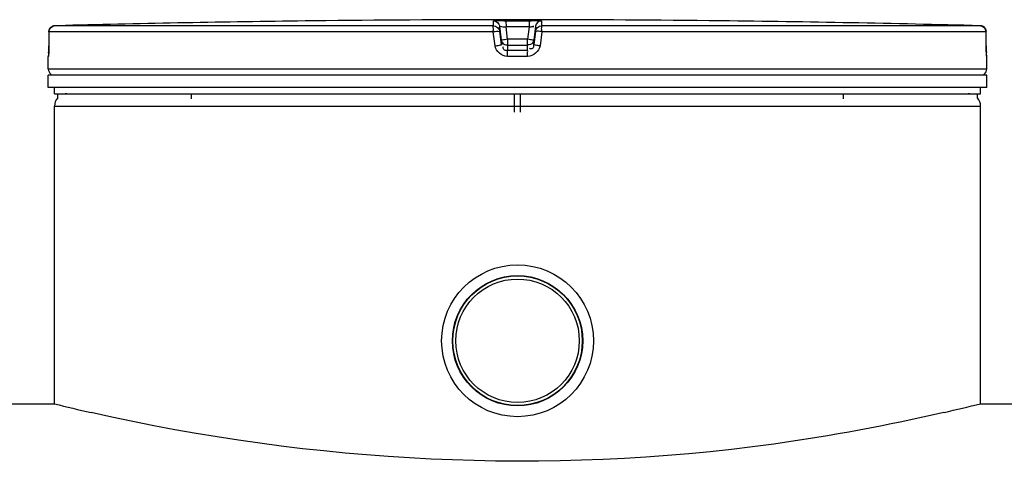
# Model space of a CAD drawing. Header units: millimetres. Extents: x 0 to 420, y 0 to 297.
# Tile 19 of 34: x 162 to 173, y 248 to 253. Entities that reach past the tile are written whole.
import ezdxf

# ---------------------------------------------------------------- set-up
doc = ezdxf.new("R2010")
doc.units = ezdxf.units.MM
doc.header["$LTSCALE"] = 23.1
doc.layers.get('0').update_dxf_attribs({"linetype": 'CONTINUOUS'})
doc.layers.add('01_GLOBAL', color=7, linetype='CONTINUOUS')
doc.layers.add('AXES_REF', color=7, linetype='CONTINUOUS')

msp = doc.modelspace()

# ---------------------------------------------------------------- linework, layer by layer
at = {"color": 7, "linetype": 'Continuous'}
for p, q in [((165.283, 252.762), (165.194, 252.761)), ((165.295, 252.762), (165.283, 252.762)), ((165.412, 252.763), (165.295, 252.762)), ((165.413, 252.763), (165.412, 252.763)), ((165.413, 252.763), (165.413, 252.763)), ((169.549, 252.762), (169.449, 252.763)), ((169.449, 252.763), (169.449, 252.763)), ((169.579, 252.762), (169.549, 252.762)), ((162.497, 252.615), (162.496, 252.494)), ((162.497, 252.646), (162.497, 252.626)), ((162.497, 252.626), (162.497, 252.615)), ((162.671, 252.714), (162.561, 252.711)), ((172.365, 252.497), (172.364, 252.646)), ((162.494, 252.405), (162.493, 252.398)), ((162.495, 252.419), (162.494, 252.405)), ((162.496, 252.447), (162.495, 252.438)), ((162.495, 252.438), (162.495, 252.43)), ((162.496, 252.494), (162.496, 252.482)), ((162.496, 252.482), (162.496, 252.471)), ((162.496, 252.471), (162.496, 252.461)), ((172.365, 252.484), (172.365, 252.5)), ((172.366, 252.471), (172.365, 252.487)), ((172.366, 252.459), (172.366, 252.473)), ((172.366, 252.448), (172.366, 252.461)), ((172.366, 252.437), (172.366, 252.45)), ((172.367, 252.43), (172.366, 252.439)), ((172.367, 252.423), (172.367, 252.432)), ((172.367, 252.417), (172.367, 252.425)), ((172.368, 252.405), (172.367, 252.418)), ((172.368, 252.4), (172.368, 252.405)), ((162.491, 252.254), (162.491, 252.386)), ((162.493, 252.398), (162.493, 252.397)), ((172.369, 252.397), (172.368, 252.4)), ((172.368, 252.398), (172.369, 252.397)), ((172.371, 252.254), (172.371, 252.386)), ((172.371, 252.189), (162.491, 252.189)), ((162.491, 252.059), (162.491, 252.189)), ((162.517, 252.189), (162.517, 252.192)), ((172.345, 252.189), (172.345, 252.192)), ((172.371, 252.059), (172.371, 252.189)), ((172.371, 252.059), (162.491, 252.059)), ((162.556, 251.994), (162.556, 252.059)), ((162.556, 251.994), (172.306, 251.994)), ((162.59, 251.952), (162.59, 251.994)), ((162.652, 251.99), (162.652, 251.994)), ((163.999, 251.942), (163.999, 251.994)), ((167.4, 251.799), (167.4, 251.994)), ((167.462, 251.799), (167.462, 251.994)), ((170.863, 251.942), (170.863, 251.994)), ((172.21, 251.99), (172.21, 251.994)), ((172.272, 251.952), (172.272, 251.994)), ((172.306, 251.994), (172.306, 252.059)), ((100, 248.731), (162.556, 248.731)), ((172.306, 248.731), (177.584, 248.731))]:
    msp.add_line(p, q, dxfattribs=at)
at = {"color": 9, "linetype": 'Continuous'}
for p, q in [((167.178, 252.711), (167.178, 252.762)), ((167.309, 252.763), (167.31, 252.698)), ((167.309, 252.763), (167.431, 252.763)), ((167.431, 252.763), (167.552, 252.763)), ((167.552, 252.763), (167.552, 252.698)), ((167.683, 252.762), (167.683, 252.711)), ((162.498, 252.646), (162.497, 252.646)), ((162.498, 252.646), (162.497, 252.5)), ((167.175, 252.646), (162.498, 252.646)), ((167.178, 252.711), (162.561, 252.711)), ((167.194, 252.5), (167.175, 252.646)), ((167.243, 252.654), (167.243, 252.705)), ((167.261, 252.559), (167.243, 252.705)), ((167.261, 252.508), (167.243, 252.654)), ((167.552, 252.698), (167.31, 252.698)), ((167.326, 252.568), (167.31, 252.698)), ((167.552, 252.698), (167.536, 252.568)), ((167.619, 252.705), (167.601, 252.559)), ((167.619, 252.654), (167.601, 252.508)), ((167.619, 252.705), (167.619, 252.654)), ((167.687, 252.646), (167.668, 252.5)), ((172.301, 252.711), (167.683, 252.711)), ((172.364, 252.646), (167.687, 252.646)), ((172.364, 252.646), (172.364, 252.646)), ((172.365, 252.5), (172.364, 252.646)), ((167.261, 252.559), (167.261, 252.508)), ((167.261, 252.559), (167.262, 252.555)), ((167.326, 252.568), (167.326, 252.451)), ((167.536, 252.568), (167.326, 252.568)), ((167.536, 252.451), (167.536, 252.568)), ((167.601, 252.559), (167.6, 252.555)), ((167.601, 252.508), (167.601, 252.559)), ((162.497, 252.5), (162.497, 252.5)), ((167.325, 252.502), (167.326, 252.502)), ((167.536, 252.502), (167.326, 252.502)), ((167.431, 252.451), (167.326, 252.451)), ((167.536, 252.451), (167.431, 252.451)), ((167.537, 252.502), (167.536, 252.502)), ((172.365, 252.5), (172.365, 252.5)), ((162.492, 252.386), (162.491, 252.386)), ((167.431, 252.386), (167.324, 252.386)), ((167.537, 252.386), (167.431, 252.386)), ((172.371, 252.386), (172.37, 252.386)), ((172.371, 252.254), (162.491, 252.254)), ((162.517, 252.192), (162.538, 252.192)), ((163.926, 252.192), (164.103, 252.192)), ((167.327, 252.192), (167.535, 252.192)), ((172.324, 252.192), (172.345, 252.192))]:
    msp.add_line(p, q, dxfattribs=at)
at = {"color": 7, "linetype": 'Continuous'}
for points in [[(162.495, 252.43), (162.495, 252.423), (162.495, 252.419)], [(162.496, 252.461), (162.496, 252.451), (162.496, 252.447)]]:
    msp.add_lwpolyline(points, dxfattribs=at)
for radius in [0.799, 0.686]:
    msp.add_circle((167.431, 249.394), radius, dxfattribs=at)
for centre, radius, start, end in [((167.431, 65.02), 187.754, 90.68279, 91.45259), ((167.431, 65.022), 187.752, 89.3842, 90.6158), ((167.431, 65.022), 187.752, 88.51363, 89.34452), ((162.56, 252.646), 0.0621, 171.9074, 179.5809), ((162.562, 252.649), 0.062, 91.5423, 99.2641), ((172.299, 252.649), 0.0622, 80.7742, 88.463), ((172.302, 252.646), 0.0621, 0.5682, 8.1355), ((167.335, 252.569), 0.0739, 190.8584, 193.5247), ((167.342, 252.57), 0.0815, 204.079, 209.6258), ((167.52, 252.57), 0.0816, 330.448, 335.9255), ((167.527, 252.569), 0.0741, 346.3297, 349.1419), ((162.556, 252.386), 0.065, 162.8745, 180), ((172.306, 252.386), 0.065, 0, 17.1275), ((162.556, 252.254), 0.065, 180, 235.7356), ((162.534, 252.192), 0.0169, 148.6217, 180), ((172.328, 252.192), 0.0169, 0, 31.3783), ((172.306, 252.254), 0.065, 304.2644, 360), ((167.986, 270.616), 22.549, 256.0643, 257.0739), ((166.878, 270.607), 22.539, 282.9285, 283.9358)]:
    msp.add_arc(centre, radius, start, end, dxfattribs=at)
at = {"color": 9, "linetype": 'Continuous'}
for centre, radius, start, end in [((162.564, 252.643), 0.0677, 112.0165, 113.769), ((162.564, 252.644), 0.0674, 106.6749, 112.0212), ((162.563, 252.645), 0.0662, 102.7775, 106.6743), ((162.563, 252.646), 0.0648, 99.3134, 102.7775), ((162.562, 252.649), 0.0618, 91.5404, 99.3514), ((172.299, 252.649), 0.0618, 80.773, 88.4616), ((172.299, 252.647), 0.0643, 79.0843, 80.8147), ((172.299, 252.645), 0.0659, 73.5209, 79.0707), ((172.298, 252.644), 0.067, 71.9797, 73.5335), ((172.298, 252.643), 0.0676, 65.3471, 71.9745), ((172.298, 252.644), 0.0672, 58.802, 65.3574), ((167.987, 247.278), 5.331, 97.1207, 97.4697), ((166.875, 247.278), 5.331, 82.5303, 82.8793), ((160.277, 252.51), 2.219, 357.851, 359.7284), ((174.619, 252.511), 2.254, 180.2831, 182.0542)]:
    msp.add_arc(centre, radius, start, end, dxfattribs=at)
for points, knots in [([(167.178, 252.762), (167.178, 252.765), (167.199, 252.759), (167.232, 252.768), (167.279, 252.763), (167.309, 252.763)], [0, 0, 0, 0, 0.077113, 0.294292, 1, 1, 1, 1]), ([(167.552, 252.763), (167.583, 252.763), (167.629, 252.768), (167.663, 252.759), (167.683, 252.765), (167.683, 252.762)], [0, 0, 0, 0, 0.706963, 0.92344, 1, 1, 1, 1]), ([(167.175, 252.646), (167.175, 252.661), (167.18, 252.679), (167.173, 252.708), (167.178, 252.711)], [0, 0, 0, 0, 0.696676, 1, 1, 1, 1]), ([(167.175, 252.646), (167.191, 252.649), (167.205, 252.658), (167.243, 252.647), (167.243, 252.654)], [0, 0, 0, 0, 0.702669, 1, 1, 1, 1]), ([(167.243, 252.705), (167.243, 252.711), (167.28, 252.694), (167.294, 252.699), (167.31, 252.698)], [0, 0, 0, 0, 0.298562, 1, 1, 1, 1]), ([(167.552, 252.698), (167.559, 252.698), (167.574, 252.7), (167.586, 252.702), (167.608, 252.704), (167.596, 252.702), (167.593, 252.702)], [0, 0, 0, 0, 0.343864, 0.675083, 0.837575, 1, 1, 1, 1]), ([(167.687, 252.646), (167.671, 252.649), (167.656, 252.658), (167.619, 252.647), (167.619, 252.654)], [0, 0, 0, 0, 0.702669, 1, 1, 1, 1]), ([(167.687, 252.646), (167.687, 252.661), (167.681, 252.679), (167.689, 252.708), (167.683, 252.711)], [0, 0, 0, 0, 0.696676, 1, 1, 1, 1]), ([(167.194, 252.5), (167.21, 252.502), (167.229, 252.497), (167.257, 252.513), (167.261, 252.508)], [0, 0, 0, 0, 0.703022, 1, 1, 1, 1]), ([(167.294, 252.563), (167.286, 252.562), (167.279, 252.558), (167.261, 252.562), (167.261, 252.559)], [0, 0, 0, 0, 0.731988, 1, 1, 1, 1]), ([(167.601, 252.559), (167.601, 252.562), (167.583, 252.558), (167.576, 252.562), (167.568, 252.563)], [0, 0, 0, 0, 0.268012, 1, 1, 1, 1]), ([(167.668, 252.5), (167.652, 252.502), (167.633, 252.497), (167.604, 252.513), (167.601, 252.508)], [0, 0, 0, 0, 0.703022, 1, 1, 1, 1]), ([(162.495, 252.427), (162.495, 252.417), (162.49, 252.408), (162.496, 252.386), (162.492, 252.386)], [0, 0, 0, 0, 0.738699, 1, 1, 1, 1]), ([(167.326, 252.451), (167.313, 252.451), (167.282, 252.448), (167.277, 252.484), (167.283, 252.493)], [0, 0, 0, 0, 0.532206, 1, 1, 1, 1]), ([(167.324, 252.386), (167.324, 252.401), (167.329, 252.421), (167.322, 252.446), (167.326, 252.451)], [0, 0, 0, 0, 0.697837, 1, 1, 1, 1]), ([(167.537, 252.386), (167.537, 252.401), (167.533, 252.421), (167.54, 252.446), (167.536, 252.451)], [0, 0, 0, 0, 0.697838, 1, 1, 1, 1]), ([(167.601, 252.508), (167.599, 252.495), (167.599, 252.465), (167.564, 252.466), (167.556, 252.473)], [0, 0, 0, 0, 0.529841, 1, 1, 1, 1]), ([(172.37, 252.386), (172.366, 252.386), (172.372, 252.41), (172.367, 252.419), (172.367, 252.43)], [0, 0, 0, 0, 0.262414, 1, 1, 1, 1]), ([(162.492, 252.386), (162.492, 252.388), (162.492, 252.392), (162.493, 252.396), (162.493, 252.398)], [0, 0, 0, 0, 0.497733, 1, 1, 1, 1]), ([(172.37, 252.386), (172.37, 252.388), (172.37, 252.392), (172.369, 252.396), (172.369, 252.398)], [0, 0, 0, 0, 0.497732, 1, 1, 1, 1])]:
    msp.add_open_spline(points, degree=3, knots=knots, dxfattribs=at)
for points in [[(167.178, 252.762), (167.207, 252.762), (167.239, 252.733), (167.243, 252.705)], [(167.683, 252.762), (167.655, 252.762), (167.622, 252.733), (167.619, 252.705)], [(162.498, 252.646), (162.498, 252.67), (162.515, 252.696), (162.536, 252.705)], [(167.178, 252.711), (167.207, 252.711), (167.239, 252.682), (167.243, 252.654)], [(167.619, 252.654), (167.622, 252.682), (167.655, 252.711), (167.683, 252.711)], [(172.364, 252.646), (172.364, 252.667), (172.351, 252.69), (172.333, 252.701)], [(167.324, 252.386), (167.267, 252.386), (167.201, 252.442), (167.194, 252.5)], [(167.668, 252.5), (167.661, 252.442), (167.595, 252.386), (167.537, 252.386)]]:
    msp.add_open_spline(points, degree=3, dxfattribs=at)
at = {"color": 7, "linetype": 'Continuous'}
for points in [[(162.498, 252.655), (162.502, 252.68), (162.527, 252.706), (162.552, 252.71)], [(172.309, 252.71), (172.335, 252.706), (172.36, 252.68), (172.364, 252.655)], [(167.271, 252.53), (167.28, 252.515), (167.305, 252.502), (167.319, 252.511)], [(167.591, 252.53), (167.582, 252.515), (167.557, 252.502), (167.543, 252.511)]]:
    msp.add_open_spline(points, degree=3, dxfattribs=at)
for points, knots in [([(167.263, 252.551), (167.263, 252.549), (167.265, 252.544), (167.267, 252.539), (167.268, 252.537)], [0, 0, 0, 0, 0.49195, 1, 1, 1, 1]), ([(167.599, 252.551), (167.598, 252.549), (167.597, 252.544), (167.595, 252.539), (167.594, 252.537)], [0, 0, 0, 0, 0.492138, 1, 1, 1, 1]), ([(171.92, 248.639), (171.329, 248.503), (168.375, 247.946), (165.28, 248.103), (162.942, 248.639)], [0, 0, 0, 0, 0.202036, 1, 1, 1, 1])]:
    msp.add_open_spline(points, degree=3, knots=knots, dxfattribs=at)
at = {"layer": '01_GLOBAL', "color": 9, "linetype": 'Continuous'}
msp.add_line((162.556, 251.864), (172.306, 251.864), dxfattribs=at)
at = {"layer": '01_GLOBAL', "color": 7, "linetype": 'Continuous'}
for p, q in [((162.556, 248.731), (162.556, 251.864)), ((172.306, 248.731), (172.306, 251.864))]:
    msp.add_line(p, q, dxfattribs=at)
for centre, start, end in [((162.686, 251.864), 90, 105.0766), ((172.176, 251.864), 74.9234, 90), ((162.686, 251.864), 137.755, 180), ((172.176, 251.864), 0, 42.245)]:
    msp.add_arc(centre, 0.13, start, end, dxfattribs=at)
at = {"layer": 'AXES_REF', "color": 7, "linetype": 'Continuous'}
for radius in [0.682, 0.65]:
    msp.add_circle((167.431, 249.394), radius, dxfattribs=at)

doc.saveas('drawing.dxf')
